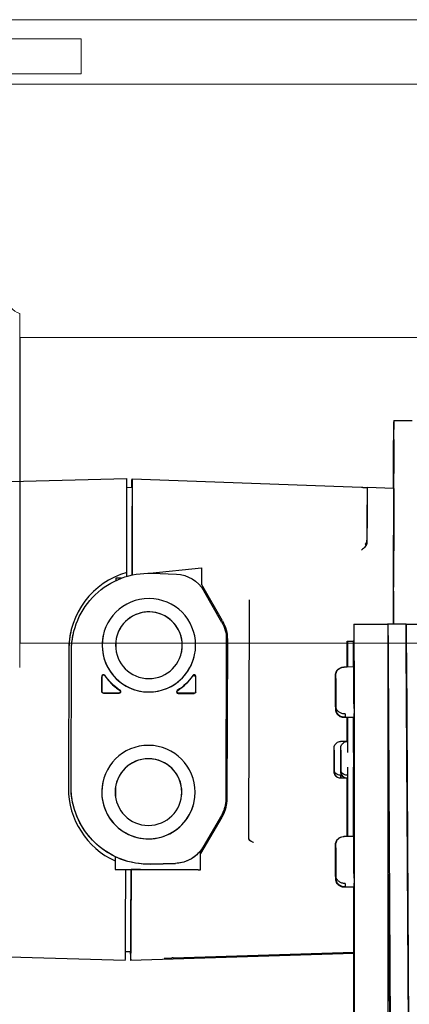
# Model space of a CAD drawing. Extents: x 0 to 796, y 0 to 496.
# Tile 29 of 242: x 64.63 to 67.5, y 305.5 to 312.76. Entities that reach past the tile are written whole.
import ezdxf

# ---------------------------------------------------------------- set-up
doc = ezdxf.new("R2010")
doc.units = 0
doc.header["$LTSCALE"] = 12
doc.header["$MEASUREMENT"] = 0
doc.layers.get('0').update_dxf_attribs({"linetype": 'CONTINUOUS'})
doc.layers.add('X', color=1, linetype='CONTINUOUS')

# ---------------------------------------------------------------- blocks, each defined once
blk = doc.blocks.new('GASTRAIN')
at = {"layer": 'X', "lineweight": 0}
for p, q in [((35.9586, 291.9605), (28.1049, 291.9605)), ((27.5761, 291.8189), (30.7488, 291.8189)), ((30.7488, 291.8189), (30.7488, 291.5616)), ((27.5761, 291.5616), (30.7488, 291.5616)), ((28.1049, 291.4859), (35.9586, 291.4859)), ((30.2962, 288.49), (30.2962, 289.7951)), ((30.2962, 289.617), (30.3006, 289.6172)), ((30.3006, 289.6172), (30.3006, 288.49)), ((34.8899, 289.6172), (30.3006, 289.6172)), ((30.2962, 287.1848), (30.2962, 288.49)), ((30.3006, 288.49), (30.3006, 287.3628)), ((30.2962, 287.3629), (30.3006, 287.3628)), ((34.8899, 287.3628), (30.3006, 287.3628))]:
    blk.add_line(p, q, dxfattribs=at)
blk.add_arc((30.3257, 289.9101), 0.1187, 180, 255.64081, dxfattribs=at)

msp = doc.modelspace()

# ---------------------------------------------------------------- linework, layer by layer
at = {"layer": 'X'}
for p, q in [((67.3891, 309.80621), (67.38537, 309.79148)), ((67.3891, 309.80621), (67.5221, 309.80581)), ((67.38469, 309.60348), (67.38381, 309.3046)), ((67.38477, 308.30286), (67.38867, 309.61921)), ((63.00402, 309.32001), (65.41896, 309.37625)), ((65.45585, 309.36635), (65.45832, 309.37613)), ((65.45832, 309.37613), (67.14982, 309.31261)), ((65.41887, 309.31322), (65.45818, 309.31207)), ((65.45571, 309.31911), (65.45818, 309.32889)), ((67.1906, 309.31122), (67.19078, 309.31193)), ((67.3876, 309.30446), (67.19078, 309.31194)), ((65.41814, 309.05595), (65.41849, 309.17214)), ((65.45782, 309.17192), (65.45748, 309.05578)), ((65.45751, 309.05582), (65.45785, 309.17284)), ((67.19033, 309.11573), (67.18972, 308.90917)), ((67.38715, 309.10825), (67.38558, 308.57706)), ((65.41781, 308.85275), (65.41769, 308.8598)), ((65.45718, 308.85262), (65.45705, 308.85968)), ((65.45691, 308.81246), (65.45704, 308.80542)), ((65.58743, 308.6792), (65.96871, 308.71813)), ((65.96871, 308.71813), (65.96836, 308.59859)), ((65.33856, 308.642), (65.33851, 308.62512)), ((65.37802, 308.64189), (65.33856, 308.642)), ((65.41735, 308.65524), (65.41744, 308.68545)), ((65.45674, 308.66586), (65.45957, 308.66615)), ((65.45674, 308.66586), (65.45674, 308.66552)), ((65.60274, 308.67883), (65.78392, 308.67196)), ((66.12355, 308.32794), (65.96836, 308.59859)), ((66.11991, 308.31669), (65.98643, 308.54946)), ((66.31713, 306.73414), (66.32228, 308.47361)), ((67.38532, 308.50605), (67.38472, 308.30286)), ((67.47631, 308.30337), (72.38218, 308.33095)), ((65.0086, 308.26288), (65.00859, 308.26285)), ((67.09193, 308.30262), (67.094, 308.30262)), ((67.094, 308.30262), (67.344, 308.30262)), ((67.47631, 308.30337), (67.34181, 308.30262)), ((67.344, 308.30262), (67.34411, 308.30262)), ((67.47867, 308.30337), (67.47626, 308.30337)), ((67.47631, 308.30337), (67.47861, 308.30337)), ((65.02769, 308.24838), (65.02766, 308.24827)), ((65.2473, 308.23234), (65.24727, 308.23223)), ((66.15225, 308.19455), (66.14875, 307.01489)), ((66.16006, 308.19004), (66.15659, 307.01899)), ((64.99055, 308.11976), (64.98752, 307.09615)), ((64.99056, 308.11979), (64.98753, 307.09617)), ((65.00726, 307.10602), (65.01023, 308.10995)), ((65.00729, 307.10614), (65.01026, 308.11007)), ((65.33719, 308.17907), (65.33701, 308.11807)), ((67.04476, 308.17762), (67.04556, 308.17762)), ((67.04556, 308.17762), (67.09336, 308.17762)), ((67.09336, 308.17762), (67.08736, 308.17762)), ((67.50127, 304.30199), (67.47971, 308.13763)), ((65.91523, 308.06336), (65.91521, 308.06325)), ((67.34566, 308.05662), (67.36784, 304.1098)), ((67.48016, 308.05738), (67.50127, 304.30199)), ((67.04463, 307.98744), (67.01814, 307.98729)), ((67.09234, 307.9877), (67.02034, 307.98729)), ((65.23411, 307.91975), (65.23377, 307.80625)), ((65.2349, 307.80724), (65.23522, 307.91583)), ((65.92579, 307.91378), (65.92547, 307.80519)), ((65.92668, 307.8042), (65.92702, 307.9177)), ((66.95881, 307.69928), (66.95748, 307.92453)), ((66.95757, 307.90162), (66.9589, 307.67637)), ((66.96101, 307.69928), (66.95968, 307.92453)), ((66.95977, 307.90162), (66.9611, 307.67637)), ((67.09413, 307.89621), (67.09296, 307.8962)), ((67.09399, 307.92762), (67.09399, 307.8962)), ((67.09413, 307.92762), (67.09413, 307.6855)), ((67.09427, 307.89662), (67.09427, 303.68848)), ((67.34602, 307.92762), (67.34427, 307.92762)), ((67.34427, 307.90249), (67.3443, 307.89761)), ((67.34634, 307.89762), (67.34427, 307.89761)), ((67.34427, 307.89662), (67.34427, 304.07499)), ((67.34619, 307.89762), (67.34602, 307.92762)), ((65.24554, 307.79441), (65.36313, 307.79406)), ((65.33605, 307.79513), (65.24667, 307.7954)), ((65.35909, 307.79506), (65.33605, 307.79513)), ((65.79725, 307.79277), (65.91484, 307.79242)), ((65.91363, 307.79342), (65.8012, 307.79375)), ((67.09413, 307.7062), (67.09403, 307.7062)), ((67.34741, 307.70763), (67.34427, 307.70761)), ((67.35095, 306.64764), (67.34499, 307.70761)), ((67.34536, 307.70761), (67.35132, 306.64763)), ((67.35321, 306.64764), (67.34725, 307.70762)), ((67.02121, 307.6143), (67.02024, 307.6143)), ((67.02934, 307.64217), (67.02234, 307.64213)), ((67.02244, 307.61922), (67.02944, 307.61926)), ((67.09412, 307.6147), (67.02244, 307.6143)), ((67.0293, 307.64217), (67.02944, 307.61926)), ((66.94758, 307.23257), (66.94754, 307.39099)), ((67.04259, 307.43762), (66.99354, 307.43762)), ((66.99662, 307.23257), (66.99658, 307.39099)), ((67.04579, 307.43762), (67.04259, 307.43762)), ((66.94751, 307.37266), (66.94755, 307.21424)), ((66.99655, 307.37266), (66.99659, 307.21424)), ((67.04259, 307.16762), (66.99354, 307.16762)), ((66.99356, 307.17067), (66.99756, 307.17067)), ((66.99759, 307.189), (66.99359, 307.189)), ((66.99756, 307.189), (66.99756, 307.17067)), ((67.04579, 307.16762), (67.04259, 307.16762)), ((67.04261, 307.17067), (67.04581, 307.17067)), ((67.04584, 307.189), (67.04264, 307.189)), ((65.24409, 307.14967), (65.24407, 307.14956)), ((65.33399, 307.09641), (65.3338, 307.0354)), ((65.91203, 306.98069), (65.912, 306.98059)), ((66.1413, 306.95574), (66.14127, 306.95563)), ((66.14816, 306.95216), (66.14818, 306.95222)), ((65.96247, 306.61159), (66.11926, 306.88131)), ((66.11925, 306.88125), (65.96247, 306.61156)), ((66.11566, 306.89282), (65.98081, 306.66084)), ((66.11569, 306.89294), (65.98084, 306.66096)), ((67.04457, 306.73742), (67.01814, 306.73727)), ((67.09234, 306.73768), (67.02034, 306.73727)), ((66.95881, 306.44926), (66.95748, 306.67451)), ((66.96101, 306.44926), (66.95968, 306.67451)), ((67.09399, 306.67762), (67.09399, 306.64618)), ((67.09413, 306.67762), (67.09413, 306.4355)), ((65.33248, 306.58901), (65.3322, 306.49391)), ((65.96212, 306.49204), (65.96247, 306.61159)), ((66.95757, 306.6516), (66.9589, 306.42635)), ((66.95977, 306.6516), (66.9611, 306.42635)), ((67.09413, 306.64619), (67.09296, 306.64618)), ((67.35336, 306.64764), (67.34427, 306.64759)), ((67.35117, 306.64764), (67.34427, 306.6476)), ((65.33239, 306.5574), (65.33237, 306.55122)), ((65.33239, 306.5574), (65.33239, 306.55741)), ((65.77757, 306.53955), (65.59635, 306.53376)), ((65.59638, 306.53387), (65.7776, 306.53966)), ((65.3322, 306.49391), (65.33219, 306.49388)), ((65.3322, 306.49391), (65.96212, 306.49204)), ((65.45027, 306.4934), (65.4503, 306.49354)), ((65.94348, 306.49205), (65.96211, 306.49199)), ((65.96211, 306.49199), (65.96212, 306.49204)), ((67.09413, 306.45618), (67.09403, 306.45618)), ((67.35443, 306.45765), (67.34427, 306.45759)), ((67.36524, 304.10597), (67.35202, 306.45763)), ((67.35239, 306.45763), (67.35777, 305.50048)), ((67.35966, 305.50048), (67.35428, 306.45764)), ((65.44993, 306.40682), (65.44976, 306.39862)), ((67.02934, 306.39215), (67.02234, 306.39211)), ((67.02244, 306.3692), (67.02944, 306.36924)), ((67.0293, 306.39215), (67.02944, 306.36924)), ((65.41026, 306.35152), (65.41043, 306.35972)), ((65.44962, 306.3514), (65.44979, 306.35962)), ((67.02121, 306.36428), (67.02024, 306.36428)), ((67.09412, 306.36468), (67.02244, 306.36428)), ((67.09166, 303.68427), (67.09166, 306.36467)), ((65.4092, 306.03817), (65.40955, 306.15435)), ((65.44888, 306.15405), (65.44854, 306.0379)), ((65.44857, 306.03723), (65.44891, 306.15426)), ((65.40598, 305.82319), (62.99148, 305.89366)), ((65.44802, 305.88719), (65.40871, 305.88627)), ((67.09166, 305.87575), (65.44535, 305.82307)), ((65.44797, 305.8801), (65.44549, 305.87031)), ((65.76135, 305.84257), (67.09166, 305.8852)), ((67.34427, 305.89329), (67.35519, 305.89364)), ((67.35525, 305.88238), (67.34427, 305.88203)), ((65.40598, 305.82319), (65.40846, 305.83297)), ((65.44783, 305.83285), (65.44535, 305.82307)), ((67.35966, 305.50049), (67.35777, 305.50048))]:
    msp.add_line(p, q, dxfattribs=at)
for centre, major_axis, ratio, start_param, end_param in [((67.38482, 309.60398), (0.00056, 0.1875), 0.0006637, 0.0026565, 1.5734528), ((67.38854, 309.61871), (0.00056, 0.1875), 0.0006637, -1.5681398, 0.0026565), ((67.38421, 309.33946), (0.00094, 0.3175), 0.0006637, -1.6808527, 1.5734528), ((67.38656, 309.34877), (0.00094, 0.3175), 0.0006637, -1.7106817, 1.5734528), ((65.41835, 309.17146), (0.00061, 0.20479), 0.0006637, -1.5674546, 0.0000174), ((67.38656, 309.34877), (-0.00094, -0.3175), 0.0006637, -1.5681398, -1.4309574), ((67.38421, 309.33946), (-0.00094, -0.3175), 0.0006637, -1.5681398, -1.4607864), ((67.19013, 309.09679), (0.00025, 0.086), 0.0006637, -3.1389362, 3.1442491), ((65.45764, 309.05642), (-0.00072, -0.24409), 0.0006637, -1.5681398, -0.0322501), ((65.41725, 308.66381), (0.00056, 0.18904), 0.0006637, -1.4560727, -0.03225), ((65.45661, 308.66369), (0.00056, 0.18903), 0.0006606, -1.5593288, -0.0321005), ((65.58111, 308.11804), (-0.57251, 0.14484), 0.9999963, -1.0421798, 0.2448224), ((67.38535, 308.50611), (0.00012, 0.03939), 0.0006637, 0.0082205, 1.5722348), ((67.38556, 308.57701), (0.00009, 0.03152), 0.0006637, -3.1333722, -1.5693578), ((65.58119, 308.14757), (0.23855, -0.06035), 0.9999963, 0.2448224, 3.1410012), ((65.58111, 308.11805), (0.47567, 0.35002), 0.9999291, 2.2594653, 2.5042878), ((67.09193, 307.89662), (0, 0.406), 0.0006637, 0, 0.8063767), ((67.094, 307.89662), (0, 0.406), 0.0006637, -1.5707963, 0), ((67.4796, 308.13763), (-0.00093, 0.16575), 0.0006637, -1.5708001, -0.0000037), ((65.58124, 308.14774), (-0.33397, 0.08449), 0.9999963, 0, 3.1415927), ((77.20584, 297.4223), (0, -11.89575), 0.9999998, -2.7031021, -2.1052241), ((65.58119, 308.14757), (0.23855, -0.06035), 0.9999963, 0.0005914, 0.2448224), ((67.09339, 307.8012), (-0.00105, 0.1865), 0.0006637, -2.2725859, 0), ((67.09406, 307.92762), (0, 0.1065), 0.0006637, -1.5707963, 1.5707963), ((65.24592, 307.91971), (-0.00348, 0.01131), 0.9982603, -1.2712288, 1.2692247), ((65.24703, 307.91578), (-0.00353, 0.01129), 0.9983126, -1.2666819, 1.2645624), ((65.58119, 308.14757), (0.38281, -0.09684), 0.9999963, -2.2873926, -1.9923802), ((65.58119, 308.14757), (0.38281, -0.09684), 0.9999963, -0.7512994, -0.3645498), ((65.9152, 307.91772), (0.00353, 0.01129), 0.9982623, -1.2700602, 1.2703934), ((65.58119, 308.14757), (0.38281, -0.09684), 0.9999963, -1.9923802, -1.9006484), ((65.24671, 307.8072), (-0.01145, 0.0029), 0.9999963, 0.2447594, 1.8156818), ((65.36315, 307.80587), (0.01136, -0.00333), 0.9980382, -1.2878646, 1.2878231), ((65.7973, 307.80458), (0.01138, 0.00326), 0.9980401, 1.8545287, 4.4302163), ((65.91366, 307.80523), (0.01145, -0.0029), 0.9999963, -1.326037, 0.2448855), ((67.09406, 307.67762), (0, -0.1065), 0.0006637, -0.938792, 1.2553404), ((65.57799, 307.0649), (0.23855, -0.06035), 0.9999963, 0.2448224, 3.1410012), ((67.09359, 307.30262), (0, 0.135), 0.0006637, -1.9844599, -1.1571327), ((66.99754, 307.30262), (0, -0.135), 0.0006637, 0.2130686, 0.3917964), ((66.99754, 307.30262), (0, -0.135), 0.0006637, 0.3917964, 0.5705242), ((65.57808, 307.09442), (-0.57251, 0.14484), 0.9999963, 0.2448224, 1.3894997), ((65.57808, 307.09444), (0.47567, 0.35002), 0.9999291, -3.7788975, -2.6342202), ((65.57803, 307.06507), (-0.33397, 0.08449), 0.9999963, 0, 3.1415927), ((65.57799, 307.0649), (0.23855, -0.06035), 0.9999963, 0.0005914, 0.2448224), ((67.09339, 306.55118), (-0.00105, 0.1865), 0.0006637, -2.2724473, 0), ((67.09406, 306.67762), (0, 0.1065), 0.0006637, -1.5707963, 1.5707963), ((66.34252, 306.66455), (0.00621, 0.03088), 0.0343696, 0, 0.0027364), ((65.41098, 306.54863), (0.00056, 0.18904), 0.0006637, -3.1040295, -1.8658635), ((65.45035, 306.54852), (0.00056, 0.18903), 0.0006605, -3.1042044, -1.8659287), ((61.70763, 306.50353), (4.90194, -0.01372), 0.0001505, 0.527403, 0.7020671), ((65.44904, 306.15469), (0.00072, 0.24409), 0.0006637, 0.0375631, 1.5734528), ((67.09406, 306.42762), (0, -0.1065), 0.0006637, -0.9385623, 1.2550932), ((67.09187, 306.42762), (0, -0.1065), 0.0006637, -0.9384184, 0.9384259), ((65.40907, 306.03776), (0.00061, 0.20479), 0.0006637, -3.1389362, -1.5688251), ((65.44843, 306.03619), (0.0006, 0.20334), 0.0006671, -3.1389226, -1.5656673), ((65.44596, 306.02792), (0.00061, 0.20485), 0.0006634, 2.3285363, 3.1442479), ((65.69191, 305.87167), (0.03053, -0.00772), 0.9999963, -1.2910673, -1.2418769), ((65.76377, 305.84246), (-0.07066, -0.00226), 0.0026284, -1.5366284, -1.3758639), ((67.36115, 304.92767), (0.00351, -0.62499), 0.0006637, -2.7300795, -0.4115206)]:
    msp.add_ellipse(centre, major_axis=major_axis, ratio=ratio, start_param=start_param, end_param=end_param, dxfattribs=at)
at = {"layer": 'X', "extrusion": (0, 0, -1)}
for centre, major_axis, ratio, start_param, end_param in [((65.45524, 309.1615), (0.00061, 0.20485), 0.0006634, -0.7445546, -0.0026553), ((65.45772, 309.1728), (0.0006, 0.20333), 0.0006671, -0.0026701, 1.5705852), ((65.45524, 309.16153), (0.00047, 0.15758), 0.0006634, -0.2983799, -0.0026553), ((65.45771, 309.17131), (0.00047, 0.15758), 0.0006637, -0.0026565, 1.5669219), ((67.19019, 309.11497), (0.00058, 0.19697), 0.0006637, 0.0000232, 1.5669219), ((67.38702, 309.10749), (0.00058, 0.19697), 0.0006637, 0.0000232, 1.5669219), ((77.26076, 297.38915), (0, 11.7446), 0.9999998, -1.5214701, 0), ((65.41827, 309.05661), (0.00058, 0.19691), 0.0006637, -3.1093426, -1.5741146), ((65.45764, 309.05628), (0.00058, 0.19671), 0.0006637, -3.1093425, -1.5731599), ((77.26076, 297.38915), (0, 11.64), 0.9999998, -1.5210264, 0), ((77.25567, 297.38915), (0, 11.625), 0.9999998, -1.5209622, 0), ((77.25576, 297.38915), (0, 11.625), 0.9999998, -1.5209622, 0), ((67.19013, 309.09679), (0.00061, 0.20669), 0.0006637, -2.6635044, -2.5686217), ((65.45661, 308.66368), (0.00042, 0.14181), 0.0006637, 0.03225, 1.5578162), ((65.58112, 308.10837), (-0.55343, 0.14001), 0.9999963, -0.2448224, 1.3608805), ((65.77468, 308.42805), (0.23664, -0.05987), 0.9999963, -1.7807122, -0.7684212), ((65.58127, 308.14785), (-0.33397, 0.08449), 0.9999963, -3.3864151, 2.8967702), ((77.20672, 297.4223), (0, 11.89575), 0.9999998, -1.2180484, -0.3876545), ((65.58127, 308.14785), (-0.23855, 0.06035), 0.9999963, -3.3864151, 2.8967702), ((65.88447, 308.19085), (0.26717, -0.06759), 0.9999963, -0.7684212, -0.2448224), ((65.90815, 308.19527), (0.23664, -0.05987), 0.9999963, -0.7684212, -0.2448224), ((77.20672, 297.4223), (0, 11.76125), 0.9999998, -1.2180484, -0.3876545), ((67.344, 307.89662), (0, 0.406), 0.0006637, 0, 1.5707963), ((67.3455, 308.05662), (-0.00138, 0.246), 0.0006637, 0.0000037, 1.5708001), ((67.48, 308.05738), (-0.00138, 0.246), 0.0006637, 0.0000037, 1.5708001), ((67.04516, 307.30262), (0, 1.0625), 0.0006637, -0.8703892, -0.6031914), ((67.04516, 307.30262), (0, -1.0625), 0.0006637, -2.5384012, -2.2712109), ((67.08696, 307.30262), (0, -1.0625), 0.0006637, -2.5384012, -2.2715001), ((67.09296, 307.30262), (0, -1.0625), 0.0006637, -2.5384012, -2.1635762), ((67.09296, 307.30262), (0, -1.0625), 0.0006637, -2.5384012, -2.1635762), ((77.35236, 297.34195), (0, 11.89575), 0.9999998, -1.2286756, -0.4417984), ((77.35202, 297.34195), (0, 11.89575), 0.9999998, -1.1866198, -0.4432207), ((65.58124, 308.14774), (-0.38168, 0.09656), 0.9999963, -1.2507678, -0.8449726), ((65.58124, 308.14774), (0.38168, -0.09656), 0.9999963, 0.3553277, 0.7611229), ((65.91398, 307.9138), (0.00358, 0.01127), 0.9983146, -1.2658269, 1.2654228), ((65.24558, 307.80622), (-0.00842, -0.00828), 0.9996972, -0.7907079, 0.7797838), ((65.35912, 307.80687), (-0.01134, 0.00339), 0.998105, 1.8586577, 4.424544), ((65.80125, 307.80556), (-0.01136, -0.00331), 0.9981069, -1.2837323, 1.282154), ((65.91487, 307.80424), (-0.00837, 0.00833), 0.9996937, 2.361746, 3.9322377), ((67.02839, 307.80083), (0.00105, -0.1865), 0.0006637, -0.5533525, -0.3917927), ((67.02839, 307.80083), (0.00105, -0.1865), 0.0006637, -0.3917927, -0.2302329), ((67.04516, 307.30262), (0, 1.0625), 0.0006637, -1.4433931, -1.272948), ((67.04516, 307.30262), (0, 0.625), 0.0006637, -1.3530804, -1.048477), ((67.04516, 307.30262), (0, -0.625), 0.0006637, -2.0931231, -1.7885122), ((67.04516, 307.30262), (0, -1.0625), 0.0006637, -1.8686521, -1.621892), ((67.08696, 307.30262), (0, -1.0625), 0.0006637, -1.8688834, -1.621892), ((67.09296, 307.30262), (0, -1.0625), 0.0006637, -1.8689166, -1.621892), ((67.09296, 307.30262), (0, -1.0625), 0.0006637, -1.8689166, -1.621892), ((65.57806, 307.06518), (-0.33397, 0.08449), 0.9999963, -3.3864151, 2.8967702), ((65.57806, 307.06518), (-0.23855, 0.06035), 0.9999963, -3.3864151, 2.8967702), ((67.04516, 307.30262), (0, -1.0625), 0.0006637, -1.5197007, -1.0098897), ((67.08696, 307.30262), (0, -1.0625), 0.0006637, -1.5197007, -1.0101508), ((67.09296, 307.30262), (0, -1.0625), 0.0006637, -1.5197007, -0.9048284), ((67.09296, 307.30262), (0, -1.0625), 0.0006637, -1.5197007, -0.9048284), ((67.04516, 307.30262), (0, 1.0625), 0.0006637, -2.1317104, -1.6981995), ((67.04516, 307.30262), (0, 0.625), 0.0006637, -2.7006014, -1.7885122), ((67.04516, 307.30262), (0, -0.625), 0.0006637, -1.3530804, -0.4409987), ((65.57815, 307.10444), (-0.55343, 0.14001), 0.9999963, -1.8505253, -0.2448224), ((65.90466, 307.01561), (0.23664, -0.05987), 0.9999963, -0.2448224, 0.2787763), ((65.88099, 307.01977), (0.17304, -0.2145), 0.9999034, -0.6441338, -0.3653574), ((65.881, 307.01981), (0.26717, -0.06759), 0.9999963, -0.2448224, 0.2787763), ((66.28563, 306.73423), (0.0315, -0.00009), 0.0000004, 0, 0.0006637), ((65.76981, 306.78363), (0.23664, -0.05987), 0.9999963, 0.2787763, 1.2910673), ((65.33224, 306.55072), (-0.00056, -0.18898), 0.0006637, -1.5734679, -1.2653002), ((73.96679, 305.78487), (257.41381, -0.76251), 0.0026565, -1.6043541, -1.604048), ((59.89699, 306.13724), (140.64243, -0.41664), 0.0026511, -1.5315887, -1.5313088), ((65.45035, 306.54853), (0.00042, 0.14181), 0.0006637, 1.9700492, 3.1040295), ((67.02839, 306.55081), (0.00105, -0.1865), 0.0006637, -0.5533525, -0.3917927), ((67.02839, 306.55081), (0.00105, -0.1865), 0.0006637, -0.3917927, -0.2302329), ((65.40968, 306.15475), (0.00058, 0.19691), 0.0006637, -1.5727911, -0.0375631), ((65.44905, 306.15483), (-0.00058, -0.19671), 0.0006637, -4.7153383, -3.1791557), ((65.44843, 306.03767), (0.00047, 0.15758), 0.0006637, 1.5693578, 3.1389362), ((65.44596, 306.02789), (-0.00047, -0.15758), 0.0006634, -0.0026553, 0.4662117)]:
    msp.add_ellipse(centre, major_axis=major_axis, ratio=ratio, start_param=start_param, end_param=end_param, dxfattribs=at)
at = {"layer": 'X'}
for points, knots in [([(67.14982, 309.31261), (67.15149, 309.31255), (67.15305, 309.31249), (67.15447, 309.31244), (67.15568, 309.3124), (67.15678, 309.31236), (67.1578, 309.31232), (67.15812, 309.31231), (67.15843, 309.3123), (67.15873, 309.31229), (67.15992, 309.31225), (67.16098, 309.31221), (67.1619, 309.31218), (67.16278, 309.31214), (67.16354, 309.31212), (67.16418, 309.3121), (67.16452, 309.31208), (67.16539, 309.31205), (67.16604, 309.31203), (67.16778, 309.31197), (67.16941, 309.31191), (67.17093, 309.31186), (67.17265, 309.3118), (67.17423, 309.31174), (67.17566, 309.31169), (67.17601, 309.31168), (67.17634, 309.31167), (67.17667, 309.31166), (67.17689, 309.31165), (67.17707, 309.31164), (67.17732, 309.31163), (67.17979, 309.31155), (67.18192, 309.31148), (67.18372, 309.31142), (67.18457, 309.31139), (67.18535, 309.31136), (67.18605, 309.31134), (67.18636, 309.31133), (67.18663, 309.31132), (67.18693, 309.31131), (67.18815, 309.31127), (67.18906, 309.31125), (67.18967, 309.31123), (67.19028, 309.31122), (67.1906, 309.31121), (67.1906, 309.31122)], [0.00000042, 0.00000042, 0.00000042, 0.00000042, 0.05911624, 0.05911624, 0.05911624, 0.10923508, 0.10923508, 0.10923508, 0.125, 0.125, 0.125, 0.18655788, 0.18655788, 0.18655788, 0.24609375, 0.24609375, 0.24609375, 0.27799659, 0.27799659, 0.27799659, 0.36393856, 0.36393856, 0.36393856, 0.46111115, 0.46111115, 0.46111115, 0.484375, 0.484375, 0.484375, 0.5, 0.5, 0.5, 0.64814768, 0.64814768, 0.64814768, 0.71875, 0.71875, 0.71875, 0.75, 0.75, 0.75, 0.875, 0.875, 0.875, 1, 1, 1, 1]), ([(67.18972, 308.90917), (67.1897, 308.9061), (67.18914, 308.90076), (67.18765, 308.89546), (67.18658, 308.89245), (67.18626, 308.89163), (67.18388, 308.8858), (67.18093, 308.88081), (67.17687, 308.87565), (67.17656, 308.87527), (67.173, 308.87089), (67.16873, 308.86658), (67.16346, 308.86202), (67.16334, 308.86192), (67.16063, 308.85957), (67.15579, 308.85568), (67.1488, 308.85021)], [0, 0, 0, 0, 0.125, 0.21875, 0.21875, 0.25, 0.25, 0.484375, 0.484375, 0.5, 0.5, 0.74609375, 0.74609375, 0.75, 0.75, 0.99999988, 0.99999988, 0.99999988, 0.99999988]), ([(67.18966, 308.91625), (67.18977, 308.90937), (67.18761, 308.90359), (67.1811, 308.89242), (67.17597, 308.88928), (67.17595, 308.89074), (67.18105, 308.89537), (67.18752, 308.90882), (67.18967, 308.91545), (67.18954, 308.92311)], [0.68816791, 0.68816791, 0.68816791, 0.68816791, 0.79630841, 0.79630841, 0.96831932, 0.96831932, 1.14033022, 1.14033022, 1.24847073, 1.24847073, 1.24847073, 1.24847073]), ([(65.01023, 308.10995), (65.01026, 308.11927), (65.01051, 308.12858), (65.01148, 308.14719), (65.01219, 308.15649), (65.01407, 308.17503), (65.01523, 308.18427), (65.01802, 308.2027), (65.01963, 308.21188), (65.02331, 308.23015), (65.02538, 308.23923), (65.02766, 308.24827)], [4.71238898, 4.71238898, 4.71238898, 4.71238898, 4.76135347, 4.76135347, 4.81031795, 4.81031795, 4.85928244, 4.85928244, 4.90824692, 4.90824692, 4.95721141, 4.95721141, 4.95721141, 4.95721141]), ([(66.95748, 307.92479), (66.95748, 307.92548), (66.95748, 307.92585), (66.95748, 307.92675), (66.95748, 307.92696), (66.9575, 307.92756), (66.9575, 307.92772), (66.95751, 307.92819), (66.95752, 307.92852), (66.95757, 307.92963), (66.95762, 307.93049), (66.95776, 307.93216), (66.95785, 307.93299), (66.95826, 307.9363), (66.95872, 307.93878), (66.96068, 307.94655), (66.96278, 307.95175), (66.96872, 307.96216), (66.97289, 307.96733), (66.98254, 307.976), (66.98812, 307.97959), (66.99999, 307.98478), (67.00643, 307.98644), (67.01463, 307.9872), (67.01639, 307.98728), (67.01814, 307.98729)], [0, 0, 0, 0, 0.01254072, 0.01254072, 0.01577764, 0.01577764, 0.01670946, 0.01670946, 0.01798604, 0.01798604, 0.02055353, 0.02055353, 0.02306519, 0.02306519, 0.03060799, 0.03060799, 0.04710364, 0.04710364, 0.0665628, 0.0665628, 0.08599778, 0.08599778, 0.10543469, 0.10543469, 0.11070158, 0.11070158, 0.11070158, 0.11070158]), ([(66.95968, 307.92479), (66.95968, 307.92548), (66.95968, 307.92585), (66.95968, 307.92675), (66.95968, 307.92696), (66.95969, 307.92756), (66.9597, 307.92772), (66.95971, 307.92819), (66.95972, 307.92852), (66.95977, 307.92963), (66.95982, 307.93049), (66.95996, 307.93216), (66.96004, 307.93299), (66.96046, 307.9363), (66.96092, 307.93878), (66.96288, 307.94655), (66.96497, 307.95175), (66.97091, 307.96216), (66.97509, 307.96733), (66.98473, 307.976), (66.99032, 307.97959), (67.00219, 307.98478), (67.00863, 307.98644), (67.01683, 307.9872), (67.01858, 307.98728), (67.02034, 307.98729)], [0, 0, 0, 0, 0.01254072, 0.01254072, 0.01577764, 0.01577764, 0.01670946, 0.01670946, 0.01798604, 0.01798604, 0.02055353, 0.02055353, 0.02306519, 0.02306519, 0.03060799, 0.03060799, 0.04710364, 0.04710364, 0.0665628, 0.0665628, 0.08599778, 0.08599778, 0.10543469, 0.10543469, 0.11070158, 0.11070158, 0.11070158, 0.11070158]), ([(67.02024, 307.6143), (67.01364, 307.61426), (67.00696, 307.61532), (66.99455, 307.61943), (66.98866, 307.6225), (66.97827, 307.63024), (66.97364, 307.635), (66.96621, 307.64562), (66.96332, 307.6516), (66.96054, 307.66087), (66.95986, 307.66403), (66.95925, 307.66856), (66.95911, 307.66997), (66.95901, 307.67161), (66.95899, 307.67194), (66.95896, 307.67244), (66.95895, 307.67263), (66.95894, 307.67305), (66.95893, 307.67326), (66.95892, 307.67361), (66.95891, 307.67375), (66.95891, 307.67407), (66.9589, 307.67421), (66.95889, 307.67465), (66.95889, 307.67486), (66.95888, 307.67584), (66.95887, 307.67677), (66.95884, 307.68005), (66.95882, 307.68284), (66.95876, 307.69218), (66.9587, 307.70016), (66.95858, 307.71894), (66.95852, 307.72989), (66.95838, 307.7535), (66.9583, 307.76646), (66.95815, 307.79278), (66.95807, 307.80646), (66.95793, 307.83282), (66.95786, 307.84584), (66.95773, 307.86958), (66.95768, 307.88061), (66.95761, 307.89417), (66.95759, 307.89807), (66.95757, 307.90162)], [0, 0, 0, 0, 0.01978274, 0.01978274, 0.03920719, 0.03920719, 0.0586445, 0.0586445, 0.07808106, 0.07808106, 0.08769081, 0.08769081, 0.09184886, 0.09184886, 0.09294735, 0.09294735, 0.09367385, 0.09367385, 0.09476388, 0.09476388, 0.09597447, 0.09597447, 0.09811574, 0.09811574, 0.10372613, 0.10372613, 0.12056603, 0.12056603, 0.1459207, 0.1459207, 0.18730805, 0.18730805, 0.22742338, 0.22742338, 0.26746346, 0.26746346, 0.30748274, 0.30748274, 0.34749753, 0.34749753, 0.38751666, 0.38751666, 0.40548149, 0.40548149, 0.40548149, 0.40548149]), ([(67.02244, 307.6143), (67.01584, 307.61426), (67.00916, 307.61532), (66.99675, 307.61943), (66.99086, 307.6225), (66.98047, 307.63024), (66.97584, 307.635), (66.96841, 307.64562), (66.96551, 307.6516), (66.96274, 307.66087), (66.96206, 307.66403), (66.96145, 307.66856), (66.96131, 307.66997), (66.9612, 307.67161), (66.96118, 307.67194), (66.96116, 307.67244), (66.96115, 307.67263), (66.96113, 307.67305), (66.96113, 307.67326), (66.96112, 307.67361), (66.96111, 307.67375), (66.9611, 307.67407), (66.9611, 307.67421), (66.96109, 307.67465), (66.96109, 307.67486), (66.96108, 307.67584), (66.96107, 307.67677), (66.96104, 307.68005), (66.96102, 307.68284), (66.96095, 307.69218), (66.9609, 307.70016), (66.96078, 307.71894), (66.96072, 307.72989), (66.96057, 307.7535), (66.9605, 307.76646), (66.96035, 307.79278), (66.96027, 307.80646), (66.96013, 307.83282), (66.96006, 307.84584), (66.95993, 307.86958), (66.95987, 307.88061), (66.95981, 307.89417), (66.95979, 307.89807), (66.95977, 307.90162)], [0, 0, 0, 0, 0.01978274, 0.01978274, 0.03920719, 0.03920719, 0.0586445, 0.0586445, 0.07808106, 0.07808106, 0.08769081, 0.08769081, 0.09184886, 0.09184886, 0.09294735, 0.09294735, 0.09367385, 0.09367385, 0.09476388, 0.09476388, 0.09597447, 0.09597447, 0.09811574, 0.09811574, 0.10372613, 0.10372613, 0.12056603, 0.12056603, 0.1459207, 0.1459207, 0.18730805, 0.18730805, 0.22742338, 0.22742338, 0.26746346, 0.26746346, 0.30748274, 0.30748274, 0.34749753, 0.34749753, 0.38751666, 0.38751666, 0.40548149, 0.40548149, 0.40548149, 0.40548149]), ([(66.9589, 307.67637), (66.95894, 307.66918), (66.96077, 307.66072), (66.96536, 307.65053), (66.96761, 307.64682), (66.97014, 307.64334)], [0.703389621, 0.703389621, 0.703389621, 0.703389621, 0.762661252, 0.762661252, 0.794416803, 0.794416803, 0.794416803, 0.794416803]), ([(67.02234, 307.64213), (67.01486, 307.64209), (67.00604, 307.64367), (66.99214, 307.64894), (66.98462, 307.65357), (66.97388, 307.66346), (66.9688, 307.67049), (66.96288, 307.68363), (66.96105, 307.69209), (66.96101, 307.69928)], [0, 0, 0, 0, 0.0570489, 0.0570489, 0.11448136, 0.11448136, 0.17259877, 0.17259877, 0.2318704, 0.2318704, 0.2318704, 0.2318704]), ([(66.9611, 307.67637), (66.96114, 307.66918), (66.96297, 307.66072), (66.96889, 307.64758), (66.97397, 307.64055), (66.98471, 307.63066), (66.99223, 307.62603), (67.00613, 307.62076), (67.01495, 307.61918), (67.02244, 307.61922)], [0.70338962, 0.70338962, 0.70338962, 0.70338962, 0.76266125, 0.76266125, 0.82077866, 0.82077866, 0.87821112, 0.87821112, 0.93526002, 0.93526002, 0.93526002, 0.93526002]), ([(66.94754, 307.39124), (66.94754, 307.39154), (66.94754, 307.39174), (66.94755, 307.39225), (66.94755, 307.39238), (66.94755, 307.39268), (66.94756, 307.39278), (66.94756, 307.39303), (66.94757, 307.39317), (66.94758, 307.39348), (66.94759, 307.39366), (66.94763, 307.39463), (66.9477, 307.39553), (66.94788, 307.39724), (66.94799, 307.39809), (66.94853, 307.40146), (66.94916, 307.40396), (66.95149, 307.41084), (66.95372, 307.41511), (66.9594, 307.42283), (66.96298, 307.42634), (66.97096, 307.43199), (66.97546, 307.43419), (66.98446, 307.43694), (66.98902, 307.43762), (66.99354, 307.43762)], [0, 0, 0, 0, 0.006386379, 0.006386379, 0.008064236, 0.008064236, 0.008752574, 0.008752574, 0.00939614, 0.00939614, 0.01003989, 0.01003989, 0.012673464, 0.012673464, 0.015231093, 0.015231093, 0.022924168, 0.022924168, 0.037030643, 0.037030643, 0.051695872, 0.051695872, 0.066352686, 0.066352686, 0.079908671, 0.079908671, 0.079908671, 0.079908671]), ([(66.99658, 307.39124), (66.99658, 307.39154), (66.99658, 307.39174), (66.99659, 307.39225), (66.99659, 307.39238), (66.9966, 307.39268), (66.9966, 307.39278), (66.99661, 307.39303), (66.99661, 307.39317), (66.99662, 307.39348), (66.99663, 307.39366), (66.99668, 307.39463), (66.99675, 307.39553), (66.99692, 307.39724), (66.99704, 307.39809), (66.99758, 307.40146), (66.9982, 307.40396), (67.00053, 307.41084), (67.00276, 307.41511), (67.00845, 307.42283), (67.01203, 307.42634), (67.02001, 307.43199), (67.02451, 307.43419), (67.0335, 307.43694), (67.03807, 307.43762), (67.04259, 307.43762)], [0, 0, 0, 0, 0.006386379, 0.006386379, 0.008064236, 0.008064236, 0.008752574, 0.008752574, 0.00939614, 0.00939614, 0.01003989, 0.01003989, 0.012673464, 0.012673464, 0.015231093, 0.015231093, 0.022924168, 0.022924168, 0.037030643, 0.037030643, 0.051695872, 0.051695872, 0.066352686, 0.066352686, 0.079908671, 0.079908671, 0.079908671, 0.079908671]), ([(66.99354, 307.16762), (66.98857, 307.16762), (66.98353, 307.16844), (66.9742, 307.1716), (66.96977, 307.17394), (66.96196, 307.17981), (66.95849, 307.18343), (66.95293, 307.19146), (66.95078, 307.19598), (66.94872, 307.20299), (66.94822, 307.20537), (66.94778, 307.20881), (66.94768, 307.20989), (66.94761, 307.21115), (66.94759, 307.2114), (66.94758, 307.21178), (66.94757, 307.21192), (66.94756, 307.21223), (66.94756, 307.21238), (66.94755, 307.21263), (66.94755, 307.21274), (66.94755, 307.21298), (66.94754, 307.21308), (66.94754, 307.21341), (66.94754, 307.21357), (66.94753, 307.21431), (66.94753, 307.21503), (66.94752, 307.2175), (66.94752, 307.21954), (66.94751, 307.2263), (66.94751, 307.23203), (66.9475, 307.24548), (66.94749, 307.2533), (66.94749, 307.27013), (66.94749, 307.27936), (66.94748, 307.29805), (66.94748, 307.30775), (66.94749, 307.32642), (66.94749, 307.33562), (66.94749, 307.35238), (66.9475, 307.36014), (66.9475, 307.36881), (66.9475, 307.3708), (66.94751, 307.37266)], [0, 0, 0, 0, 0.01491865, 0.01491865, 0.02956657, 0.02956657, 0.04422421, 0.04422421, 0.05888132, 0.05888132, 0.06612928, 0.06612928, 0.06931127, 0.06931127, 0.07014878, 0.07014878, 0.0706861, 0.0706861, 0.07148368, 0.07148368, 0.07237267, 0.07237267, 0.07395167, 0.07395167, 0.07812307, 0.07812307, 0.09064647, 0.09064647, 0.10859007, 0.10859007, 0.1379132, 0.1379132, 0.16636405, 0.16636405, 0.19476046, 0.19476046, 0.22314181, 0.22314181, 0.25151999, 0.25151999, 0.27990168, 0.27990168, 0.28895708, 0.28895708, 0.28895708, 0.28895708]), ([(67.04259, 307.16762), (67.03761, 307.16762), (67.03258, 307.16844), (67.02324, 307.1716), (67.01881, 307.17394), (67.01101, 307.17981), (67.00754, 307.18343), (67.00198, 307.19146), (66.99982, 307.19598), (66.99777, 307.20299), (66.99727, 307.20537), (66.99683, 307.20881), (66.99673, 307.20989), (66.99665, 307.21115), (66.99664, 307.2114), (66.99662, 307.21178), (66.99662, 307.21192), (66.99661, 307.21223), (66.9966, 307.21238), (66.9966, 307.21263), (66.99659, 307.21274), (66.99659, 307.21298), (66.99659, 307.21308), (66.99658, 307.21341), (66.99658, 307.21357), (66.99658, 307.21431), (66.99658, 307.21503), (66.99657, 307.2175), (66.99657, 307.21954), (66.99656, 307.2263), (66.99655, 307.23203), (66.99654, 307.24548), (66.99654, 307.2533), (66.99653, 307.27013), (66.99653, 307.27936), (66.99653, 307.29805), (66.99653, 307.30775), (66.99653, 307.32642), (66.99653, 307.33562), (66.99654, 307.35238), (66.99654, 307.36014), (66.99655, 307.36881), (66.99655, 307.3708), (66.99655, 307.37266)], [0, 0, 0, 0, 0.01491865, 0.01491865, 0.02956657, 0.02956657, 0.04422421, 0.04422421, 0.05888132, 0.05888132, 0.06612928, 0.06612928, 0.06931127, 0.06931127, 0.07014878, 0.07014878, 0.0706861, 0.0706861, 0.07148368, 0.07148368, 0.07237267, 0.07237267, 0.07395167, 0.07395167, 0.07812307, 0.07812307, 0.09064647, 0.09064647, 0.10859007, 0.10859007, 0.1379132, 0.1379132, 0.16636405, 0.16636405, 0.19476046, 0.19476046, 0.22314181, 0.22314181, 0.25151999, 0.25151999, 0.27990168, 0.27990168, 0.28895708, 0.28895708, 0.28895708, 0.28895708]), ([(66.94755, 307.21424), (66.94755, 307.20877), (66.9489, 307.20233), (66.95332, 307.19233), (66.95713, 307.18699), (66.96519, 307.17946), (66.97084, 307.17593), (66.98129, 307.1719), (66.98792, 307.17067), (66.99356, 307.17067)], [0.53468097, 0.53468097, 0.53468097, 0.53468097, 0.57977103, 0.57977103, 0.62373144, 0.62373144, 0.66704696, 0.66704696, 0.7100086, 0.7100086, 0.7100086, 0.7100086]), ([(66.99359, 307.189), (66.98795, 307.189), (66.98132, 307.19023), (66.97087, 307.19426), (66.96522, 307.19779), (66.95716, 307.20532), (66.95335, 307.21066), (66.94893, 307.22066), (66.94758, 307.2271), (66.94758, 307.23257)], [0, 0, 0, 0, 0.04296164, 0.04296164, 0.08627715, 0.08627715, 0.13023757, 0.13023757, 0.17532763, 0.17532763, 0.17532763, 0.17532763]), ([(66.99659, 307.21424), (66.9966, 307.20877), (66.99794, 307.20233), (67.00237, 307.19233), (67.00617, 307.18699), (67.01423, 307.17946), (67.01989, 307.17593), (67.03033, 307.1719), (67.03697, 307.17067), (67.04261, 307.17067)], [0.53468097, 0.53468097, 0.53468097, 0.53468097, 0.57977103, 0.57977103, 0.62373144, 0.62373144, 0.66704696, 0.66704696, 0.7100086, 0.7100086, 0.7100086, 0.7100086]), ([(67.04264, 307.189), (67.037, 307.189), (67.03036, 307.19023), (67.01991, 307.19426), (67.01426, 307.19779), (67.0062, 307.20532), (67.0024, 307.21066), (66.99797, 307.22066), (66.99662, 307.2271), (66.99662, 307.23257)], [0, 0, 0, 0, 0.04296164, 0.04296164, 0.08627715, 0.08627715, 0.13023757, 0.13023757, 0.17532763, 0.17532763, 0.17532763, 0.17532763]), ([(65.59635, 306.53376), (65.53549, 306.53181), (65.47433, 306.53969), (65.35756, 306.57428), (65.30198, 306.601), (65.20202, 306.67057), (65.15766, 306.71342), (65.08467, 306.8109), (65.05604, 306.86552), (65.01741, 306.98102), (65.00742, 307.04187), (65.00725, 307.10385), (65.00725, 307.10494), (65.00726, 307.10602)], [3.1066861, 3.1066861, 3.1066861, 3.1066861, 3.4266861, 3.4266861, 3.7466862, 3.7466862, 4.0666862, 4.0666862, 4.3866862, 4.3866862, 4.7066862, 4.7066862, 4.712389, 4.712389, 4.712389, 4.712389]), ([(66.14127, 306.95563), (66.14016, 306.95123), (66.13892, 306.94686), (66.13621, 306.93821), (66.13473, 306.93391), (66.13154, 306.92542), (66.12983, 306.92122), (66.12617, 306.91292), (66.12422, 306.90882), (66.12011, 306.90073), (66.11794, 306.89674), (66.11566, 306.89282)], [1.81561876, 1.81561876, 1.81561876, 1.81561876, 1.87137403, 1.87137403, 1.92712929, 1.92712929, 1.98288456, 1.98288456, 2.03863983, 2.03863983, 2.0943951, 2.0943951, 2.0943951, 2.0943951]), ([(66.95748, 306.67477), (66.95748, 306.67546), (66.95748, 306.67584), (66.95748, 306.67673), (66.95748, 306.67694), (66.9575, 306.67754), (66.9575, 306.67771), (66.95751, 306.67817), (66.95752, 306.6785), (66.95757, 306.67961), (66.95762, 306.68047), (66.95776, 306.68214), (66.95785, 306.68297), (66.95826, 306.68628), (66.95872, 306.68876), (66.96068, 306.69653), (66.96278, 306.70173), (66.96872, 306.71214), (66.97289, 306.71731), (66.98254, 306.72598), (66.98812, 306.72957), (66.99999, 306.73476), (67.00643, 306.73642), (67.01463, 306.73718), (67.01639, 306.73726), (67.01814, 306.73727)], [0, 0, 0, 0, 0.01254072, 0.01254072, 0.01577764, 0.01577764, 0.01670946, 0.01670946, 0.01798604, 0.01798604, 0.02055353, 0.02055353, 0.02306519, 0.02306519, 0.03060799, 0.03060799, 0.04710364, 0.04710364, 0.0665628, 0.0665628, 0.08599778, 0.08599778, 0.10543469, 0.10543469, 0.11070158, 0.11070158, 0.11070158, 0.11070158]), ([(66.95968, 306.67477), (66.95968, 306.67546), (66.95968, 306.67584), (66.95968, 306.67673), (66.95968, 306.67694), (66.95969, 306.67754), (66.9597, 306.67771), (66.95971, 306.67817), (66.95972, 306.6785), (66.95977, 306.67961), (66.95982, 306.68047), (66.95996, 306.68214), (66.96004, 306.68297), (66.96046, 306.68628), (66.96092, 306.68876), (66.96288, 306.69653), (66.96497, 306.70173), (66.97091, 306.71214), (66.97509, 306.71731), (66.98473, 306.72598), (66.99032, 306.72957), (67.00219, 306.73476), (67.00863, 306.73642), (67.01683, 306.73718), (67.01858, 306.73726), (67.02034, 306.73727)], [0, 0, 0, 0, 0.01254072, 0.01254072, 0.01577764, 0.01577764, 0.01670946, 0.01670946, 0.01798604, 0.01798604, 0.02055353, 0.02055353, 0.02306519, 0.02306519, 0.03060799, 0.03060799, 0.04710364, 0.04710364, 0.0665628, 0.0665628, 0.08599778, 0.08599778, 0.10543469, 0.10543469, 0.11070158, 0.11070158, 0.11070158, 0.11070158]), ([(65.98081, 306.66084), (65.97253, 306.6466), (65.9628, 306.6332), (65.94086, 306.60863), (65.92864, 306.59746), (65.9022, 306.5778), (65.88798, 306.56932), (65.85813, 306.55538), (65.84249, 306.54992), (65.81045, 306.54227), (65.79404, 306.54007), (65.77757, 306.53955)], [2.0943951, 2.0943951, 2.0943951, 2.0943951, 2.2968533, 2.2968533, 2.4993115, 2.4993115, 2.7017697, 2.7017697, 2.9042279, 2.9042279, 3.1066861, 3.1066861, 3.1066861, 3.1066861]), ([(66.34873, 306.69542), (66.34894, 306.69538), (66.34914, 306.69534), (66.34955, 306.69527), (66.34975, 306.69523), (66.35016, 306.69516), (66.35036, 306.69513), (66.35077, 306.69507), (66.35097, 306.69504), (66.35138, 306.69498), (66.35159, 306.69496), (66.35179, 306.69493)], [2.94613749, 2.94613749, 2.94613749, 2.94613749, 2.9618965, 2.9618965, 2.977655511, 2.977655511, 2.993414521, 2.993414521, 3.009173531, 3.009173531, 3.024932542, 3.024932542, 3.024932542, 3.024932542]), ([(67.02024, 306.36428), (67.01364, 306.36424), (67.00696, 306.3653), (66.99455, 306.36941), (66.98866, 306.37248), (66.97827, 306.38022), (66.97364, 306.38498), (66.96621, 306.3956), (66.96332, 306.40158), (66.96054, 306.41085), (66.95986, 306.41401), (66.95925, 306.41854), (66.95911, 306.41995), (66.95901, 306.42159), (66.95899, 306.42192), (66.95896, 306.42242), (66.95895, 306.42261), (66.95894, 306.42303), (66.95893, 306.42324), (66.95892, 306.42359), (66.95891, 306.42373), (66.95891, 306.42405), (66.9589, 306.42419), (66.95889, 306.42463), (66.95889, 306.42484), (66.95888, 306.42582), (66.95887, 306.42675), (66.95884, 306.43003), (66.95882, 306.43282), (66.95876, 306.44216), (66.9587, 306.45014), (66.95858, 306.46892), (66.95852, 306.47987), (66.95838, 306.50348), (66.9583, 306.51644), (66.95815, 306.54276), (66.95807, 306.55644), (66.95793, 306.5828), (66.95786, 306.59582), (66.95773, 306.61956), (66.95768, 306.63059), (66.95761, 306.64415), (66.95759, 306.64805), (66.95757, 306.6516)], [0, 0, 0, 0, 0.01978274, 0.01978274, 0.03920719, 0.03920719, 0.0586445, 0.0586445, 0.07808106, 0.07808106, 0.08769081, 0.08769081, 0.09184886, 0.09184886, 0.09294735, 0.09294735, 0.09367385, 0.09367385, 0.09476388, 0.09476388, 0.09597447, 0.09597447, 0.09811574, 0.09811574, 0.10372613, 0.10372613, 0.12056603, 0.12056603, 0.1459207, 0.1459207, 0.18730805, 0.18730805, 0.22742338, 0.22742338, 0.26746346, 0.26746346, 0.30748274, 0.30748274, 0.34749753, 0.34749753, 0.38751666, 0.38751666, 0.40548149, 0.40548149, 0.40548149, 0.40548149]), ([(67.02244, 306.36428), (67.01584, 306.36424), (67.00916, 306.3653), (66.99675, 306.36941), (66.99086, 306.37248), (66.98047, 306.38022), (66.97584, 306.38498), (66.96841, 306.3956), (66.96551, 306.40158), (66.96274, 306.41085), (66.96206, 306.41401), (66.96145, 306.41854), (66.96131, 306.41995), (66.9612, 306.42159), (66.96118, 306.42192), (66.96116, 306.42242), (66.96115, 306.42261), (66.96113, 306.42303), (66.96113, 306.42324), (66.96112, 306.42359), (66.96111, 306.42373), (66.9611, 306.42405), (66.9611, 306.42419), (66.96109, 306.42463), (66.96109, 306.42484), (66.96108, 306.42582), (66.96107, 306.42675), (66.96104, 306.43003), (66.96102, 306.43282), (66.96095, 306.44216), (66.9609, 306.45014), (66.96078, 306.46892), (66.96072, 306.47987), (66.96058, 306.50348), (66.9605, 306.51644), (66.96035, 306.54276), (66.96027, 306.55644), (66.96013, 306.5828), (66.96006, 306.59582), (66.95993, 306.61956), (66.95987, 306.63059), (66.95981, 306.64415), (66.95979, 306.64805), (66.95977, 306.6516)], [0, 0, 0, 0, 0.01978274, 0.01978274, 0.03920719, 0.03920719, 0.0586445, 0.0586445, 0.07808106, 0.07808106, 0.08769081, 0.08769081, 0.09184886, 0.09184886, 0.09294735, 0.09294735, 0.09367385, 0.09367385, 0.09476388, 0.09476388, 0.09597447, 0.09597447, 0.09811574, 0.09811574, 0.10372613, 0.10372613, 0.12056603, 0.12056603, 0.1459207, 0.1459207, 0.18730805, 0.18730805, 0.22742338, 0.22742338, 0.26746346, 0.26746346, 0.30748274, 0.30748274, 0.34749753, 0.34749753, 0.38751666, 0.38751666, 0.40548149, 0.40548149, 0.40548149, 0.40548149]), ([(67.02234, 306.39211), (67.01486, 306.39207), (67.00604, 306.39365), (66.99214, 306.39892), (66.98462, 306.40355), (66.97388, 306.41344), (66.9688, 306.42047), (66.96288, 306.43361), (66.96105, 306.44207), (66.96101, 306.44926)], [0, 0, 0, 0, 0.0570489, 0.0570489, 0.11448136, 0.11448136, 0.17259877, 0.17259877, 0.2318704, 0.2318704, 0.2318704, 0.2318704]), ([(66.9589, 306.42635), (66.95894, 306.41916), (66.96077, 306.4107), (66.96536, 306.40051), (66.96761, 306.3968), (66.97014, 306.39332)], [0.703389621, 0.703389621, 0.703389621, 0.703389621, 0.762661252, 0.762661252, 0.794416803, 0.794416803, 0.794416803, 0.794416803]), ([(66.9611, 306.42635), (66.96114, 306.41916), (66.96297, 306.4107), (66.96889, 306.39756), (66.97397, 306.39053), (66.98471, 306.38064), (66.99223, 306.37601), (67.00613, 306.37074), (67.01495, 306.36916), (67.02244, 306.3692)], [0.70338962, 0.70338962, 0.70338962, 0.70338962, 0.76266125, 0.76266125, 0.82077866, 0.82077866, 0.87821112, 0.87821112, 0.93526002, 0.93526002, 0.93526002, 0.93526002]), ([(65.69292, 305.8402), (65.69292, 305.84021), (65.69344, 305.84024), (65.69443, 305.84028), (65.69486, 305.8403), (65.69538, 305.84032), (65.69599, 305.84035), (65.69625, 305.84036), (65.6965, 305.84037), (65.6968, 305.84038), (65.69691, 305.84038), (65.69703, 305.84039), (65.69714, 305.84039), (65.69983, 305.8405), (65.70364, 305.84064), (65.70852, 305.84081), (65.7093, 305.84084), (65.71011, 305.84087), (65.71093, 305.84089), (65.71388, 305.841), (65.7171, 305.84111), (65.72059, 305.84123), (65.7215, 305.84126), (65.72243, 305.84129), (65.72339, 305.84132), (65.72397, 305.84134), (65.72455, 305.84136), (65.72515, 305.84138), (65.72561, 305.8414), (65.72609, 305.84141), (65.72658, 305.84143), (65.7271, 305.84145), (65.72763, 305.84146), (65.72812, 305.84148), (65.73493, 305.84171), (65.74225, 305.84195), (65.75007, 305.8422)], [0, 0, 0, 0, 0.1527633, 0.1527633, 0.1527633, 0.21875, 0.21875, 0.21875, 0.2463452, 0.2463452, 0.2463452, 0.2563364, 0.2563364, 0.2563364, 0.4892364, 0.4892364, 0.4892364, 0.5264144, 0.5264144, 0.5264144, 0.6592618, 0.6592618, 0.6592618, 0.6941036, 0.6941036, 0.6941036, 0.715323, 0.715323, 0.715323, 0.7320335, 0.7320335, 0.7320335, 0.75, 0.75, 0.75, 1, 1, 1, 1])]:
    msp.add_open_spline(points, degree=3, knots=knots, dxfattribs=at)
for points in [[(66.32228, 308.47361), (66.32229, 308.47687), (66.32272, 308.48007), (66.32351, 308.48314)], [(66.9576, 307.9038), (66.95758, 307.90307), (66.95757, 307.90234), (66.95757, 307.90162)], [(66.9598, 307.9038), (66.95978, 307.90307), (66.95977, 307.90234), (66.95977, 307.90162)], [(66.96101, 307.68419), (66.95965, 307.68919), (66.95884, 307.69451), (66.95881, 307.69928)], [(66.94754, 307.39099), (66.94754, 307.39107), (66.94754, 307.39115), (66.94754, 307.39124)], [(66.99658, 307.39099), (66.99658, 307.39107), (66.99658, 307.39115), (66.99658, 307.39124)], [(66.94754, 307.37437), (66.94752, 307.37379), (66.94751, 307.37322), (66.94751, 307.37266)], [(66.99658, 307.37437), (66.99656, 307.37379), (66.99655, 307.37322), (66.99655, 307.37266)], [(66.34873, 306.69542), (66.33053, 306.69909), (66.31707, 306.71558), (66.31713, 306.73414)], [(66.9576, 306.65378), (66.95758, 306.65305), (66.95757, 306.65232), (66.95757, 306.6516)], [(66.9598, 306.65378), (66.95978, 306.65305), (66.95977, 306.65232), (66.95977, 306.6516)], [(66.96101, 306.43418), (66.95965, 306.43917), (66.95884, 306.4445), (66.95881, 306.44926)]]:
    msp.add_open_spline(points, degree=3, dxfattribs=at)

# ---------------------------------------------------------------- block references
msp.add_blockref('GASTRAIN', (34.33209, 20.79982))

doc.saveas('drawing.dxf')
